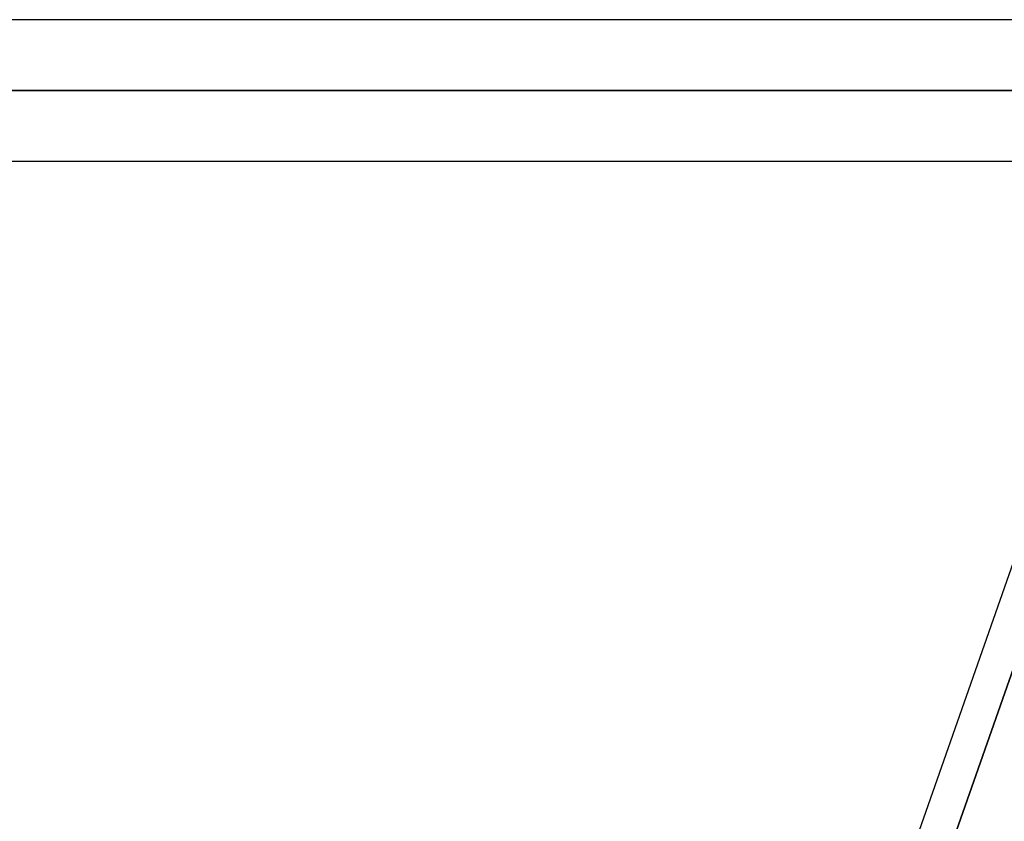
# Model space of a CAD drawing. Header units: millimetres. Extents: x -185 to 185, y -130 to 54.
# Tile 17 of 76: x -56.72 to -47.88, y -56.81 to -49.61. Entities that reach past the tile are written whole.
import ezdxf

# ---------------------------------------------------------------- set-up
doc = ezdxf.new("R2010")
doc.units = ezdxf.units.MM
doc.layers.add('MAIN-1', color=7, linetype='Continuous')
doc.layers.add('MAIN-2', color=7, linetype='Continuous')

msp = doc.modelspace()

# ---------------------------------------------------------------- linework, layer by layer
at = {"layer": 'MAIN-1'}
for p, q in [((91.6029, -49.6125), (-91.603, -49.6125)), ((-92.1236, -50.2475), (92.1236, -50.2475)), ((-91.5814, -50.8825), (91.5814, -50.8825)), ((-46.5375, -50.8825), (-50.4708, -62.095))]:
    msp.add_line(p, q, dxfattribs=at)
at = {"layer": 'MAIN-2'}
for p, q in [((92.1236, -50.2475), (-92.1236, -50.2475)), ((91.2729, -50.2475), (-91.2729, -50.2475)), ((-91.2729, -50.2475), (91.2729, -50.2475)), ((-61.849, -50.2475), (-46.2623, -50.2475)), ((-46.2623, -50.2475), (-61.849, -50.2475)), ((-45.2675, -50.2475), (-60.579, -50.2475)), ((-60.579, -50.2475), (-45.2675, -50.2475)), ((-46.1592, -50.7615), (-50.2568, -62.4423)), ((-50.2568, -62.4423), (-46.1592, -50.7615))]:
    msp.add_line(p, q, dxfattribs=at)

doc.saveas('drawing.dxf')
